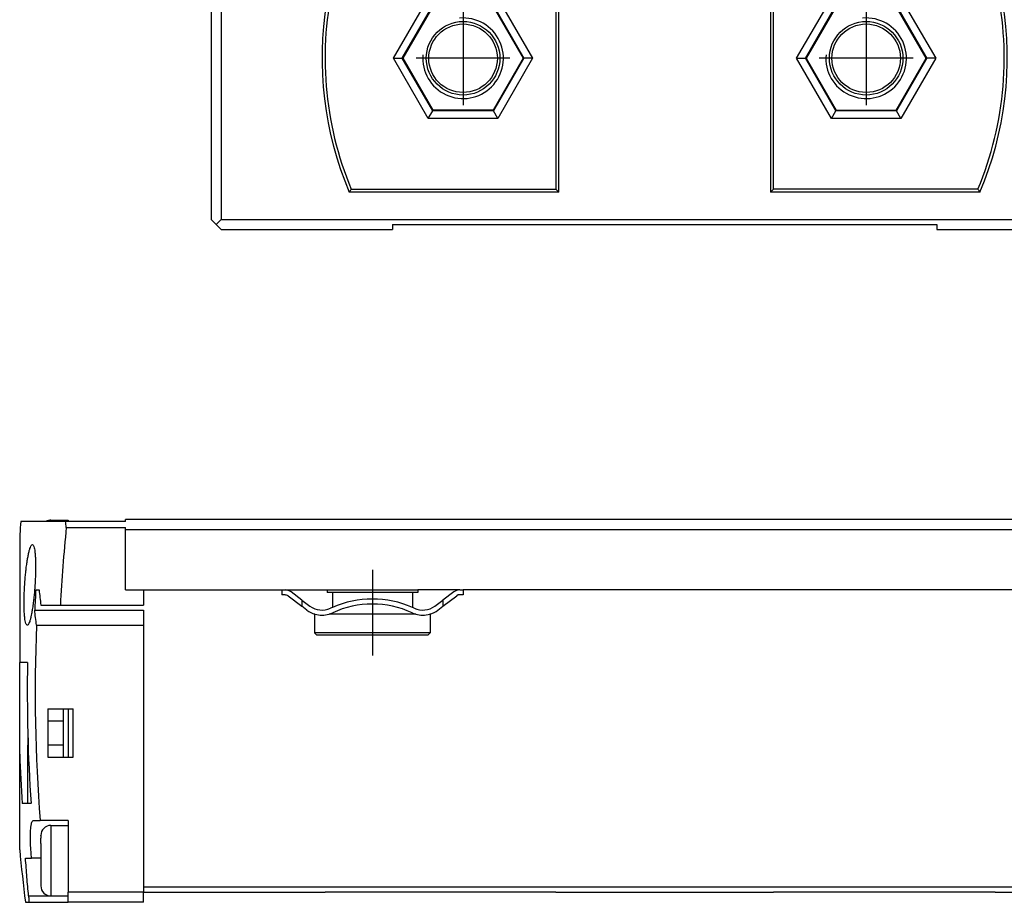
# Model space of a CAD drawing. Header units: millimetres. Extents: x -285 to 1770, y -280 to 203.
# Tile 18 of 29: x 446 to 543, y -96 to -9. Entities that reach past the tile are written whole.
import ezdxf

# ---------------------------------------------------------------- set-up
doc = ezdxf.new("R2010")
doc.units = ezdxf.units.MM
doc.linetypes.add('DOT_CENTER', pattern=[14, 12, -1, 0, -1])
doc.layers.add('1', color=7, linetype='Continuous')

# ---------------------------------------------------------------- blocks, each defined once
blk = doc.blocks.new('CABEZA__19', base_point=(475.9, -95.458))
at = {"color": 7, "linetype": 'Continuous'}
for p, q in [((476.803, -95.458), (475.9, -95.458)), ((486.15, -95.458), (476.803, -95.458)), ((493.049, -95.458), (486.15, -95.458)), ((498.8, -95.458), (493.049, -95.458)), ((526.151, -95.458), (520.4, -95.458)), ((533.05, -95.458), (526.151, -95.458)), ((542.397, -95.458), (533.05, -95.458)), ((542.397, -95.458), (543.3, -95.458))]:
    blk.add_line(p, q, dxfattribs=at)
blk = doc.blocks.new('REGLA__20', base_point=(445.6, -96.458))
at = {"color": 7, "linetype": 'Continuous'}
for p, q in [((448.7, -58.535), (450.4, -58.535)), ((1696.1, -58.458), (456.1, -58.458)), ((456.1, -58.658), (456.1, -58.458)), ((448.22, -58.658), (445.724, -58.658)), ((450.144, -58.658), (448.22, -58.658)), ((450.4, -58.658), (450.144, -58.658)), ((450.224, -59.258), (456.1, -59.258)), ((456.1, -58.658), (450.4, -58.658)), ((456.1, -59.458), (456.1, -59.258)), ((456.1, -59.458), (1696.1, -59.458)), ((456.1, -65.458), (456.1, -59.458)), ((445.6, -59.935), (445.6, -72.656)), ((447.2, -65.458), (447.526, -65.458)), ((456.1, -65.458), (457.9, -65.458)), ((457.9, -65.458), (457.9, -66.958)), ((457.9, -65.458), (471.6, -65.458)), ((471.6, -65.458), (471.933, -65.458)), ((471.6, -65.458), (471.6, -65.958)), ((471.933, -65.458), (485.1, -65.458)), ((476.1, -65.458), (476.1, -65.708)), ((489.267, -65.458), (485.1, -65.458)), ((485.1, -65.458), (485.1, -65.708)), ((489.267, -65.458), (489.6, -65.458)), ((489.6, -65.458), (489.6, -65.958)), ((571.6, -65.458), (489.6, -65.458)), ((471.933, -65.958), (471.6, -65.958)), ((472.233, -66.058), (473.6, -67.083)), ((473.6, -66.458), (472.533, -65.658)), ((476.625, -65.708), (476.1, -65.708)), ((484.575, -65.708), (476.625, -65.708)), ((476.625, -65.708), (476.625, -67.19)), ((484.575, -65.708), (484.575, -67.19)), ((485.1, -65.708), (484.575, -65.708)), ((488.667, -65.658), (487.6, -66.458)), ((487.6, -67.083), (488.967, -66.058)), ((489.125, -65.958), (488.967, -66.058)), ((489.6, -65.958), (489.125, -65.958)), ((447.702, -66.958), (449.635, -66.958)), ((449.635, -66.958), (457.9, -66.958)), ((473.6, -66.458), (474.4, -67.058)), ((474.1, -67.458), (473.6, -67.083)), ((486.8, -67.058), (487.6, -66.458)), ((487.1, -67.458), (487.6, -67.083)), ((447.09, -67.458), (457.9, -67.458)), ((457.9, -67.458), (457.9, -68.957)), ((474.85, -67.858), (474.85, -69.708)), ((474.9, -67.858), (474.85, -67.858)), ((476.625, -67.858), (476.3, -67.858)), ((476.625, -67.738), (476.625, -67.858)), ((484.575, -67.858), (476.625, -67.858)), ((484.575, -67.738), (484.575, -67.858)), ((484.9, -67.858), (484.575, -67.858)), ((486.35, -67.858), (486.3, -67.858)), ((486.35, -67.858), (486.35, -69.708)), ((447.265, -68.957), (457.9, -68.957)), ((457.9, -68.957), (457.9, -94.958)), ((486.35, -69.708), (474.85, -69.708)), ((475.1, -69.958), (474.85, -69.708)), ((486.1, -69.958), (475.1, -69.958)), ((486.1, -69.958), (486.35, -69.708)), ((445.6, -81.755), (445.6, -72.656)), ((446.379, -72.656), (445.6, -72.656)), ((448.4, -77.256), (449.9, -77.256)), ((448.4, -77.256), (448.4, -82.056)), ((449.9, -77.256), (450.4, -77.256)), ((449.9, -77.256), (449.9, -78.456)), ((450.4, -77.256), (450.9, -77.256)), ((450.9, -82.056), (450.9, -77.256)), ((448.4, -78.456), (449.9, -78.456)), ((449.9, -78.456), (449.9, -80.856)), ((446.4, -79.511), (446.4, -80.856)), ((446.437, -80.856), (446.4, -80.856)), ((446.4, -86.656), (446.4, -80.856)), ((449.9, -80.856), (448.4, -80.856)), ((449.9, -80.856), (449.9, -82.056)), ((445.6, -91.234), (445.6, -81.755)), ((448.4, -82.056), (449.9, -82.056)), ((449.9, -82.056), (450.4, -82.056)), ((450.4, -82.056), (450.9, -82.056)), ((446.4, -86.656), (445.853, -86.656)), ((446.722, -86.656), (446.4, -86.656)), ((446.952, -88.328), (447.623, -88.328)), ((450.4, -88.328), (447.623, -88.328)), ((448.7, -88.828), (450.4, -88.828)), ((450.4, -88.328), (450.4, -88.828)), ((450.4, -88.828), (450.4, -95.458)), ((446.176, -92.082), (446.775, -92.082)), ((447.7, -92.082), (446.775, -92.082)), ((450.4, -95.828), (450.4, -95.458)), ((457.9, -94.958), (457.9, -95.458)), ((457.9, -96.458), (457.9, -95.458)), ((457.9, -95.458), (475.9, -95.458)), ((476.803, -95.458), (475.9, -95.458)), ((486.15, -95.458), (476.803, -95.458)), ((493.049, -95.458), (486.15, -95.458)), ((498.8, -95.458), (493.049, -95.458)), ((498.8, -95.458), (520.4, -95.458)), ((526.151, -95.458), (520.4, -95.458)), ((533.05, -95.458), (526.151, -95.458)), ((542.397, -95.458), (533.05, -95.458)), ((542.397, -95.458), (543.3, -95.458)), ((543.3, -95.458), (1694.3, -95.458)), ((446.171, -96.458), (446.498, -96.458)), ((446.498, -96.458), (450.4, -96.458)), ((448.7, -95.828), (450.4, -95.828)), ((450.4, -96.458), (450.4, -95.828)), ((457.9, -96.458), (450.4, -96.458))]:
    blk.add_line(p, q, dxfattribs=at)
at = {"color": 3, "linetype": 'Continuous'}
for p, q in [((473.6, -66.458), (473.6, -67.083)), ((487.6, -66.458), (487.6, -67.083)), ((450.4, -77.256), (450.4, -82.056)), ((457.9, -95.458), (450.4, -95.458)), ((1694.3, -94.958), (457.9, -94.958)), ((446.481, -95.828), (448.7, -95.828))]:
    blk.add_line(p, q, dxfattribs=at)
at = {"color": 7, "linetype": 'Continuous'}
for centre, radius, start, end in [((448.7, -59.535), 1, 90, 118.69536), ((612.87, -75.585), 168, 174.21744, 174.65504), ((612.87, -75.585), 163.463, 174.26776, 176.97486), ((612.87, -75.585), 165.979, 176.50213, 177.19358), ((471.933, -66.458), 1, 53.1301, 90), ((489.267, -66.458), 1, 90, 126.8699), ((471.933, -66.458), 0.5, 53.1301, 90), ((480.6, -76.272), 9.914, 66.36253, 113.63747), ((475.6, -65.458), 2, 233.1301, 295.11695), ((480.6, -76.272), 9.914, 113.63747, 114.75301), ((480.6, -76.272), 9.414, 65.25599, 114.74401), ((480.6, -76.272), 9.914, 65.24699, 66.36253), ((485.6, -65.458), 2, 244.88305, 306.8699), ((475.6, -65.458), 2.5, 233.1301, 253.7398), ((475.6, -65.458), 2.5, 253.7398, 286.2602), ((475.6, -65.458), 2.5, 286.2602, 295.07806), ((485.6, -65.458), 2.5, 244.92194, 253.7398), ((485.6, -65.458), 2.5, 253.7398, 286.2602), ((485.6, -65.458), 2.5, 286.2602, 306.8699), ((612.87, -75.585), 165.737, 177.70833, 184.40982), ((612.87, -75.585), 166.516, 178.99214, 183.81221), ((612.87, -75.585), 167.383, 182.11251, 183.79243), ((448.7, -89.828), 1, 90, 180), ((612.87, -75.585), 168, 185.34496, 187.13724), ((448.7, -94.828), 1, 180, 270)]:
    blk.add_arc(centre, radius, start, end, dxfattribs=at)
at = {"color": 3, "linetype": 'Continuous'}
for points, knots in [([(448.7, -58.535), (448.7, -58.555), (448.7, -58.596), (448.7, -58.637), (448.7, -58.658)], [0, 0, 0, 0, 0.0596797, 0.1228149, 0.1228149, 0.1228149, 0.1228149]), ([(448.7, -88.828), (448.7, -88.906), (448.7, -89.068), (448.7, -89.299), (448.7, -89.548), (448.7, -89.827), (448.7, -90.167), (448.7, -90.551), (448.7, -90.901), (448.7, -91.227), (448.7, -91.53), (448.7, -91.869), (448.7, -92.179), (448.7, -92.442), (448.7, -92.619), (448.7, -92.741), (448.7, -92.792), (448.7, -92.813)], [0, 0, 0, 0, 0.234448, 0.48475, 0.694749, 0.979302, 1.323576, 1.712738, 2.131955, 2.373664, 2.689659, 3.041699, 3.391543, 3.618197, 3.833219, 3.921347, 3.984869, 3.984869, 3.984869, 3.984869]), ([(447.7, -89.828), (447.7, -89.831), (447.7, -89.838), (447.7, -89.845), (447.7, -89.849)], [0, 0, 0, 0, 0.00879106, 0.02108541, 0.02108541, 0.02108541, 0.02108541]), ([(448.7, -92.813), (448.7, -92.983), (448.7, -93.284), (448.7, -93.671), (448.7, -94.002), (448.7, -94.352), (448.7, -94.772), (448.7, -95.154), (448.7, -95.458), (448.7, -95.63), (448.7, -95.752), (448.7, -95.803), (448.7, -95.828)], [0, 0, 0, 0, 0.510345, 0.902381, 1.162218, 1.502893, 1.952971, 2.421806, 2.64846, 2.863482, 2.939114, 3.015132, 3.015132, 3.015132, 3.015132])]:
    blk.add_open_spline(points, degree=3, knots=knots, dxfattribs=at)
at = {"color": 7, "linetype": 'Continuous'}
for points, knots in [([(450.4, -58.535), (450.4, -58.54), (450.4, -58.55), (450.4, -58.573), (450.4, -58.61), (450.4, -58.64), (450.4, -58.658)], [0, 0, 0, 0, 0.0128633, 0.0308396, 0.0692631, 0.1228149, 0.1228149, 0.1228149, 0.1228149]), ([(450.224, -59.258), (450.211, -59.158), (450.183, -58.958), (450.157, -58.758), (450.144, -58.658)], [0, 0, 0, 0, 0.3027322, 0.6053907, 0.6053907, 0.6053907, 0.6053907]), ([(446.35, -68.958), (446.32, -68.941), (446.249, -68.903), (446.196, -68.735), (446.141, -68.524), (446.109, -68.286), (446.082, -68.039), (446.06, -67.743), (446.041, -67.326), (446.034, -66.913), (446.035, -66.5), (446.043, -66.088), (446.061, -65.553), (446.094, -64.941), (446.139, -64.331), (446.189, -63.8), (446.235, -63.391), (446.276, -63.068), (446.318, -62.763), (446.372, -62.416), (446.442, -62.027), (446.523, -61.664), (446.606, -61.36), (446.69, -61.155), (446.759, -61.004), (446.834, -60.97), (446.861, -60.958)], [0, 0, 0, 0, 0.100167, 0.234886, 0.49776, 0.768198, 0.949673, 1.243047, 1.657541, 2.202701, 2.481567, 2.897852, 3.437844, 4.088003, 4.735049, 5.273388, 5.689446, 5.96948, 6.248446, 6.61429, 7.023487, 7.43296, 7.733273, 7.959768, 8.111695, 8.200487, 8.200487, 8.200487, 8.200487]), ([(446.861, -60.958), (446.892, -60.975), (446.962, -61.013), (447.016, -61.18), (447.07, -61.39), (447.114, -61.7), (447.146, -62.054), (447.166, -62.44), (447.175, -62.784), (447.178, -63.089), (447.178, -63.412), (447.17, -63.825), (447.152, -64.361), (447.119, -64.973), (447.073, -65.585), (447.022, -66.117), (446.977, -66.527), (446.924, -66.942), (446.864, -67.359), (446.79, -67.778), (446.728, -68.074), (446.667, -68.326), (446.605, -68.556), (446.521, -68.761), (446.453, -68.912), (446.378, -68.946), (446.35, -68.958)], [0, 0, 0, 0, 0.100156, 0.234307, 0.496103, 0.764975, 1.165099, 1.565163, 1.923695, 2.198787, 2.478253, 2.895096, 3.435778, 4.086938, 4.735421, 5.275104, 5.69217, 5.972635, 6.530338, 6.953449, 7.251581, 7.434, 7.733769, 7.960092, 8.112182, 8.200948, 8.200948, 8.200948, 8.200948]), ([(447.526, -65.458), (447.554, -65.708), (447.609, -66.209), (447.671, -66.708), (447.702, -66.958)], [0, 0, 0, 0, 0.754936, 1.510269, 1.510269, 1.510269, 1.510269]), ([(447.265, -68.957), (447.234, -68.708), (447.172, -68.208), (447.117, -67.708), (447.09, -67.458)], [0, 0, 0, 0, 0.75497, 1.509546, 1.509546, 1.509546, 1.509546]), ([(446.775, -92.082), (446.758, -91.876), (446.716, -91.391), (446.677, -90.654), (446.664, -89.969), (446.678, -89.411), (446.704, -88.984), (446.764, -88.661), (446.814, -88.423), (446.911, -88.356), (446.952, -88.328)], [0, 0, 0, 0, 0.621985, 1.457821, 2.214233, 2.67509, 3.138057, 3.484912, 3.681027, 3.826272, 3.826272, 3.826272, 3.826272]), ([(447.7, -89.849), (447.7, -89.846), (447.7, -89.839), (447.7, -89.832), (447.7, -89.828)], [0, 0, 0, 0, 0.01053451, 0.02108543, 0.02108543, 0.02108543, 0.02108543]), ([(447.7, -89.849), (447.7, -89.86), (447.7, -89.887), (447.7, -89.927), (447.7, -89.969), (447.7, -90.006), (447.7, -90.038), (447.7, -90.065), (447.7, -90.086), (447.7, -90.097), (447.7, -90.102)], [0, 0, 0, 0, 0.0324406, 0.0807338, 0.120508, 0.1576795, 0.1906946, 0.2182002, 0.2390343, 0.2523567, 0.2523567, 0.2523567, 0.2523567]), ([(447.7, -90.638), (447.7, -90.576), (447.7, -90.464), (447.7, -90.308), (447.7, -90.191), (447.7, -90.124), (447.7, -90.102)], [0, 0, 0, 0, 0.1837727, 0.3364454, 0.4679568, 0.5360711, 0.5360711, 0.5360711, 0.5360711]), ([(447.7, -90.638), (447.7, -90.732), (447.7, -90.911), (447.7, -91.161), (447.7, -91.36), (447.7, -91.509), (447.7, -91.614), (447.7, -91.701), (447.7, -91.765), (447.7, -91.801), (447.7, -91.813)], [0, 0, 0, 0, 0.283714, 0.535546, 0.751599, 0.878465, 0.983882, 1.067071, 1.139939, 1.175356, 1.175356, 1.175356, 1.175356]), ([(447.7, -91.813), (447.7, -91.894), (447.7, -92.066), (447.7, -92.344), (447.7, -92.697), (447.7, -92.96), (447.7, -93.117)], [0, 0, 0, 0, 0.243643, 0.515132, 0.833975, 1.303705, 1.303705, 1.303705, 1.303705]), ([(446.481, -95.828), (446.424, -95.204), (446.31, -93.956), (446.221, -92.707), (446.176, -92.082)], [0, 0, 0, 0, 1.879066, 3.757861, 3.757861, 3.757861, 3.757861]), ([(447.7, -93.117), (447.7, -93.18), (447.7, -93.309), (447.7, -93.605), (447.7, -93.971), (447.7, -94.332), (447.7, -94.57), (447.7, -94.693), (447.7, -94.774), (447.7, -94.81), (447.7, -94.828)], [0, 0, 0, 0, 0.190185, 0.387991, 0.887769, 1.28767, 1.469975, 1.603142, 1.657153, 1.711427, 1.711427, 1.711427, 1.711427]), ([(446.481, -95.828), (446.484, -95.863), (446.49, -95.926), (446.497, -96.012), (446.503, -96.098), (446.509, -96.187), (446.513, -96.279), (446.514, -96.353), (446.513, -96.403), (446.509, -96.433), (446.507, -96.45), (446.5, -96.456), (446.498, -96.458)], [0, 0, 0, 0, 0.1058656, 0.1914951, 0.256941, 0.3661694, 0.4589497, 0.5333005, 0.587639, 0.6087642, 0.6257159, 0.6349479, 0.6349479, 0.6349479, 0.6349479])]:
    blk.add_open_spline(points, degree=3, knots=knots, dxfattribs=at)
at = {"layer": '1', "color": 2, "linetype": 'DOT_CENTER'}
blk.add_line((480.6, -63.458), (480.6, -71.958), dxfattribs=at)
blk = doc.blocks.new('Regla_G2_cm1140__21', base_point=(445.6, -96.458))
for name, p in [('REGLA__20', (445.6, -96.458)), ('CABEZA__19', (475.9, -95.458))]:
    blk.add_blockref(name, p)
blk = doc.blocks.new('B1', base_point=(626, -76))
blk.add_blockref('Regla_G2_cm1140__21', (445.6, -96.458))
blk = doc.blocks.new('CABEZA__25', base_point=(464.6, -29.69))
at = {"color": 7, "linetype": 'Continuous'}
for p, q in [((482.6, -2.69), (482.6, -4.19)), ((536.6, -4.19), (536.6, -2.69)), ((464.6, -4.513), (464.6, -4.19)), ((476.68, -4.19), (464.6, -4.19)), ((464.6, -4.513), (464.6, -4.704)), ((464.6, -5.759), (464.6, -4.704)), ((482.6, -4.19), (476.68, -4.19)), ((482.717, -4.19), (482.6, -4.19)), ((488.357, -4.19), (482.717, -4.19)), ((499.198, -4.19), (488.357, -4.19)), ((499.1, -4.64), (498.8, -4.94)), ((499.1, -25.99), (499.1, -4.64)), ((499.1, -4.64), (520.1, -4.64)), ((520.002, -4.19), (499.198, -4.19)), ((530.842, -4.19), (520.002, -4.19)), ((520.1, -4.64), (520.1, -25.99)), ((520.4, -4.94), (520.1, -4.64)), ((536.483, -4.19), (530.842, -4.19)), ((536.6, -4.19), (536.483, -4.19)), ((542.52, -4.19), (536.6, -4.19)), ((542.52, -4.19), (554.6, -4.19)), ((554.6, -4.513), (554.6, -4.19)), ((554.6, -4.513), (554.6, -4.704)), ((554.6, -5.759), (554.6, -4.704)), ((464.6, -6.142), (464.6, -5.759)), ((498.8, -4.94), (476.803, -4.94)), ((498.8, -4.94), (498.8, -25.69)), ((508.294, -7.176), (509.384, -5.288)), ((508.316, -7.163), (509.384, -5.314)), ((509.816, -5.288), (510.906, -7.176)), ((509.816, -5.314), (510.884, -7.163)), ((520.4, -25.69), (520.4, -4.94)), ((542.397, -4.94), (520.4, -4.94)), ((554.6, -6.142), (554.6, -5.759)), ((464.6, -6.636), (464.6, -6.142)), ((464.6, -7.136), (464.6, -6.636)), ((486.15, -6.714), (486.583, -7.464)), ((493.049, -6.714), (492.616, -7.464)), ((526.151, -6.714), (526.584, -7.464)), ((533.05, -6.714), (532.617, -7.464)), ((554.6, -6.636), (554.6, -6.142)), ((554.6, -7.136), (554.6, -6.636)), ((464.6, -7.136), (465.6, -7.136)), ((464.6, -7.136), (464.6, -28.69)), ((476.057, -7.136), (465.6, -7.136)), ((465.6, -7.136), (465.6, -28.69)), ((483.653, -12.69), (486.626, -7.54)), ((486.583, -7.464), (486.626, -7.54)), ((486.626, -7.54), (492.573, -7.54)), ((492.573, -7.54), (492.616, -7.464)), ((492.573, -7.54), (495.546, -12.69)), ((510.69, -7.551), (508.51, -7.551)), ((510.667, -7.538), (508.533, -7.538)), ((526.627, -7.54), (523.654, -12.69)), ((526.584, -7.464), (526.627, -7.54)), ((532.574, -7.54), (526.627, -7.54)), ((532.574, -7.54), (532.617, -7.464)), ((535.547, -12.69), (532.574, -7.54)), ((543.143, -7.136), (553.6, -7.136)), ((553.6, -7.136), (553.6, -28.69)), ((553.6, -7.136), (554.6, -7.136)), ((554.6, -7.136), (554.6, -28.69)), ((482.7, -12.69), (483.566, -12.69)), ((483.566, -12.69), (483.653, -12.69)), ((486.626, -17.84), (483.653, -12.69)), ((495.546, -12.69), (492.573, -17.84)), ((495.633, -12.69), (495.546, -12.69)), ((496.499, -12.69), (495.633, -12.69)), ((522.701, -12.69), (523.567, -12.69)), ((523.567, -12.69), (523.654, -12.69)), ((523.654, -12.69), (526.627, -17.84)), ((532.574, -17.84), (535.547, -12.69)), ((535.634, -12.69), (535.547, -12.69)), ((536.5, -12.69), (535.634, -12.69)), ((486.15, -18.665), (486.583, -17.915)), ((486.583, -17.915), (486.626, -17.84)), ((492.573, -17.84), (486.626, -17.84)), ((492.616, -17.915), (492.573, -17.84)), ((493.049, -18.665), (492.616, -17.915)), ((526.151, -18.665), (526.584, -17.915)), ((526.584, -17.915), (526.627, -17.84)), ((526.627, -17.84), (532.574, -17.84)), ((532.617, -17.915), (532.574, -17.84)), ((533.05, -18.665), (532.617, -17.915)), ((499.1, -25.99), (478.309, -25.99)), ((478.508, -25.69), (498.8, -25.69)), ((498.8, -25.69), (499.1, -25.99)), ((520.1, -25.99), (520.4, -25.69)), ((540.891, -25.99), (520.1, -25.99)), ((540.692, -25.69), (520.4, -25.69)), ((465.1, -29.19), (464.6, -28.69)), ((465.1, -29.19), (465.6, -28.69)), ((465.1, -29.19), (465.6, -29.69)), ((465.6, -28.69), (553.6, -28.69)), ((482.6, -29.19), (536.6, -29.19)), ((482.6, -29.19), (482.6, -29.69)), ((536.6, -29.19), (536.6, -29.69)), ((553.6, -28.69), (554.1, -29.19)), ((554.1, -29.19), (553.6, -29.69)), ((554.6, -28.69), (554.1, -29.19)), ((465.6, -29.69), (482.6, -29.69)), ((536.6, -29.69), (553.6, -29.69))]:
    blk.add_line(p, q, dxfattribs=at)
at = {"color": 3, "linetype": 'Continuous'}
for p, q in [((482.717, -4.19), (482.717, -2.69)), ((488.357, -4.19), (488.357, -2.69)), ((499.198, -4.19), (499.198, -2.69)), ((520.002, -2.69), (520.002, -4.19)), ((530.842, -2.69), (530.842, -4.19)), ((536.483, -4.19), (536.483, -2.69)), ((464.6, -4.513), (476.598, -4.513)), ((476.551, -4.704), (464.6, -4.704)), ((554.6, -4.513), (542.602, -4.513)), ((542.649, -4.704), (554.6, -4.704)), ((476.314, -5.759), (464.6, -5.759)), ((509.384, -5.288), (509.384, -5.314)), ((509.816, -5.288), (509.816, -5.314)), ((542.886, -5.759), (554.6, -5.759)), ((476.236, -6.142), (464.6, -6.142)), ((476.143, -6.636), (464.6, -6.636)), ((482.7, -12.69), (486.15, -6.714)), ((486.15, -6.714), (493.049, -6.714)), ((493.049, -6.714), (496.499, -12.69)), ((522.701, -12.69), (526.151, -6.714)), ((526.151, -6.714), (533.05, -6.714)), ((533.05, -6.714), (536.5, -12.69)), ((542.964, -6.142), (554.6, -6.142)), ((543.057, -6.636), (554.6, -6.636)), ((483.566, -12.69), (486.583, -7.464)), ((486.583, -7.464), (492.616, -7.464)), ((492.616, -7.464), (495.633, -12.69)), ((508.294, -7.176), (508.316, -7.163)), ((508.51, -7.551), (508.533, -7.538)), ((510.667, -7.538), (510.69, -7.551)), ((510.884, -7.163), (510.906, -7.176)), ((523.567, -12.69), (526.584, -7.464)), ((526.584, -7.464), (532.617, -7.464)), ((532.617, -7.464), (535.634, -12.69)), ((486.15, -18.665), (482.7, -12.69)), ((486.583, -17.915), (483.566, -12.69)), ((495.633, -12.69), (492.616, -17.915)), ((496.499, -12.69), (493.049, -18.665)), ((526.151, -18.665), (522.701, -12.69)), ((526.584, -17.915), (523.567, -12.69)), ((535.634, -12.69), (532.617, -17.915)), ((536.5, -12.69), (533.05, -18.665)), ((492.616, -17.915), (486.583, -17.915)), ((532.617, -17.915), (526.584, -17.915)), ((493.049, -18.665), (486.15, -18.665)), ((533.05, -18.665), (526.151, -18.665))]:
    blk.add_line(p, q, dxfattribs=at)
at = {"color": 7, "linetype": 'Continuous'}
for centre, radius in [((489.6, -12.69), 3.65), ((489.6, -12.69), 3.4), ((529.6, -12.69), 3.65), ((529.6, -12.69), 3.4)]:
    blk.add_circle(centre, radius, dxfattribs=at)
for centre, radius, start, end in [((509.6, -12.69), 34, 166.41674, 168.238), ((509.6, -12.69), 34, 166.30433, 166.41674), ((509.6, -12.69), 34, 166.08449, 166.30433), ((509.6, -12.69), 34, 165.52249, 166.08449), ((509.6, -12.69), 34, 13.91551, 14.47751), ((509.6, -12.69), 34, 13.69567, 13.91551), ((509.6, -12.69), 34, 13.58326, 13.69567), ((509.6, -12.69), 34, 11.762, 13.58326), ((509.6, -12.69), 33.7, 166.70468, 202.69072), ((509.6, -12.69), 34, 168.238, 168.89653), ((509.6, -5.413), 0.25, 30, 150), ((509.6, -5.439), 0.25, 30, 150), ((509.6, -12.69), 33.7, 337.30928, 13.29532), ((509.6, -12.69), 34, 11.10347, 11.762), ((509.6, -12.69), 34, 169.74329, 170.59843), ((509.6, -12.69), 34, 168.89653, 169.74329), ((509.6, -12.69), 34, 10.25671, 11.10347), ((509.6, -12.69), 34, 9.40157, 10.25671), ((509.6, -12.69), 34, 170.59843, 203.02772), ((508.51, -7.301), 0.25, 150, 270), ((508.533, -7.288), 0.25, 150, 270), ((510.667, -7.288), 0.25, 270, 30), ((510.69, -7.301), 0.25, 270, 30), ((509.6, -12.69), 34, 336.97228, 9.40157)]:
    blk.add_arc(centre, radius, start, end, dxfattribs=at)
for points, knots in [([(476.803, -4.94), (476.784, -4.915), (476.744, -4.865), (476.685, -4.79), (476.626, -4.715), (476.586, -4.665), (476.567, -4.64)], [0, 0, 0, 0, 0.0954143, 0.19106, 0.2864288, 0.3820222, 0.3820222, 0.3820222, 0.3820222]), ([(542.633, -4.64), (542.614, -4.665), (542.574, -4.715), (542.515, -4.79), (542.456, -4.865), (542.417, -4.915), (542.397, -4.94)], [0, 0, 0, 0, 0.0954825, 0.1909591, 0.2864724, 0.3820222, 0.3820222, 0.3820222, 0.3820222]), ([(478.309, -25.99), (478.326, -25.964), (478.359, -25.914), (478.409, -25.839), (478.458, -25.764), (478.492, -25.715), (478.508, -25.69)], [0, 0, 0, 0, 0.0900935, 0.1799882, 0.2700098, 0.3600539, 0.3600539, 0.3600539, 0.3600539]), ([(540.692, -25.69), (540.708, -25.714), (540.742, -25.764), (540.791, -25.839), (540.841, -25.914), (540.874, -25.965), (540.891, -25.99)], [0, 0, 0, 0, 0.0899107, 0.1800615, 0.2700953, 0.3600539, 0.3600539, 0.3600539, 0.3600539])]:
    blk.add_open_spline(points, degree=3, knots=knots, dxfattribs=at)
at = {"layer": '1', "color": 2, "linetype": 'DOT_CENTER'}
for p, q in [((489.6, -8.04), (489.6, -17.34)), ((529.6, -8.04), (529.6, -17.34)), ((494.25, -12.69), (484.95, -12.69)), ((534.25, -12.69), (524.95, -12.69))]:
    blk.add_line(p, q, dxfattribs=at)
at = {"layer": '1', "color": 30, "linetype": 'Continuous'}
for centre in [(489.6, -12.69), (529.6, -12.69)]:
    blk.add_arc(centre, 4, 175, 95, dxfattribs=at)
blk = doc.blocks.new('Regla_G2_cm1140__27', base_point=(445.6, -29.69))
blk.add_blockref('CABEZA__25', (464.6, -29.69))
blk = doc.blocks.new('A1', base_point=(626, 12.474))
blk.add_blockref('Regla_G2_cm1140__27', (445.6, -29.69))

msp = doc.modelspace()

# ---------------------------------------------------------------- block references
for name, p in [('A1', (626, 12.474)), ('B1', (626, -76))]:
    msp.add_blockref(name, p)

doc.saveas('drawing.dxf')
